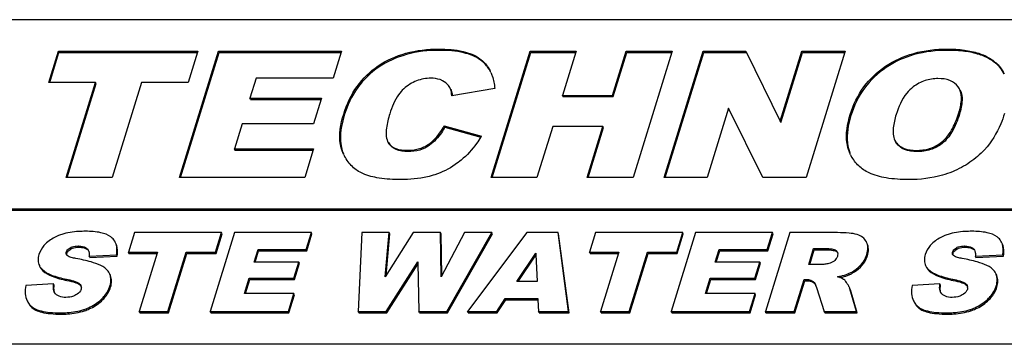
# Model space of a CAD drawing. Header units: millimetres. Extents: x 0 to 4200, y 0 to 2970.
# Tile 11 of 17: x 3130 to 3179, y 1042 to 1058. Entities that reach past the tile are written whole.
import ezdxf

# ---------------------------------------------------------------- set-up
doc = ezdxf.new("R2010")
doc.units = ezdxf.units.MM
doc.header["$LTSCALE"] = 231
doc.layers.get('0').update_dxf_attribs({"linetype": 'CONTINUOUS'})

msp = doc.modelspace()

# ---------------------------------------------------------------- linework, layer by layer
at = {"color": 7, "linetype": 'Continuous'}
for p, q in [((3214.856, 1058.062), (3104.329, 1058.062)), ((3131.186, 1054.948), (3131.664, 1056.496)), ((3131.664, 1056.496), (3138.585, 1056.496)), ((3131.695, 1056.434), (3131.664, 1056.496)), ((3137.674, 1050.229), (3139.611, 1056.496)), ((3138.585, 1056.496), (3138.57, 1056.448)), ((3139.611, 1056.496), (3145.712, 1056.496)), ((3139.641, 1056.434), (3139.611, 1056.496)), ((3145.712, 1056.496), (3145.698, 1056.448)), ((3153.13, 1050.229), (3155.066, 1056.496)), ((3155.066, 1056.496), (3157.343, 1056.496)), ((3155.097, 1056.434), (3155.066, 1056.496)), ((3157.343, 1056.496), (3157.328, 1056.448)), ((3159.154, 1054.303), (3159.831, 1056.496)), ((3159.831, 1056.496), (3162.118, 1056.496)), ((3159.862, 1056.434), (3159.831, 1056.496)), ((3161.71, 1050.229), (3163.646, 1056.496)), ((3162.118, 1056.496), (3162.103, 1056.448)), ((3163.646, 1056.496), (3165.772, 1056.496)), ((3163.677, 1056.434), (3163.646, 1056.496)), ((3165.772, 1056.496), (3165.803, 1056.434)), ((3167.474, 1053.025), (3168.547, 1056.496)), ((3168.547, 1056.496), (3170.693, 1056.496)), ((3168.577, 1056.434), (3168.547, 1056.496)), ((3170.693, 1056.496), (3170.678, 1056.448)), ((3131.236, 1054.948), (3131.695, 1056.434)), ((3131.695, 1056.434), (3138.566, 1056.434)), ((3137.724, 1050.229), (3139.641, 1056.434)), ((3138.57, 1056.448), (3138.107, 1054.948)), ((3139.641, 1056.434), (3145.693, 1056.434)), ((3145.698, 1056.448), (3145.299, 1055.158)), ((3153.179, 1050.229), (3155.097, 1056.434)), ((3155.097, 1056.434), (3157.324, 1056.434)), ((3157.328, 1056.448), (3156.666, 1054.303)), ((3159.184, 1054.241), (3159.862, 1056.434)), ((3159.862, 1056.434), (3162.099, 1056.434)), ((3162.103, 1056.448), (3160.182, 1050.229)), ((3161.759, 1050.229), (3163.677, 1056.434)), ((3163.677, 1056.434), (3165.803, 1056.434)), ((3165.803, 1056.434), (3167.474, 1053.025)), ((3167.519, 1053.011), (3168.577, 1056.434)), ((3168.577, 1056.434), (3170.674, 1056.434)), ((3170.678, 1056.448), (3168.756, 1050.229)), ((3141.479, 1055.158), (3141.171, 1054.162)), ((3145.299, 1055.158), (3141.479, 1055.158)), ((3133.508, 1054.948), (3131.186, 1054.948)), ((3132.05, 1050.229), (3133.508, 1054.948)), ((3132.099, 1050.229), (3133.539, 1054.886)), ((3133.539, 1054.886), (3133.508, 1054.948)), ((3135.785, 1054.948), (3134.327, 1050.229)), ((3138.107, 1054.948), (3135.785, 1054.948)), ((3151.1, 1054.669), (3151.088, 1054.691)), ((3153.311, 1054.653), (3151.183, 1054.273)), ((3176.37, 1054.622), (3176.308, 1054.726)), ((3141.202, 1054.1), (3141.171, 1054.162)), ((3141.171, 1054.162), (3144.715, 1054.162)), ((3141.202, 1054.1), (3144.696, 1054.1)), ((3144.7, 1054.114), (3144.32, 1052.884)), ((3144.715, 1054.162), (3144.7, 1054.114)), ((3156.696, 1054.241), (3156.666, 1054.303)), ((3156.666, 1054.303), (3159.154, 1054.303)), ((3156.696, 1054.241), (3159.184, 1054.241)), ((3159.184, 1054.241), (3159.154, 1054.303)), ((3164.913, 1053.666), (3163.851, 1050.229)), ((3166.61, 1050.229), (3164.913, 1053.666)), ((3140.776, 1052.884), (3140.395, 1051.648)), ((3144.32, 1052.884), (3140.776, 1052.884)), ((3150.811, 1052.794), (3152.648, 1052.281)), ((3150.842, 1052.732), (3150.811, 1052.794)), ((3150.842, 1052.732), (3152.619, 1052.235)), ((3156.19, 1052.764), (3155.407, 1050.229)), ((3158.678, 1052.764), (3156.19, 1052.764)), ((3157.895, 1050.229), (3158.678, 1052.764)), ((3157.944, 1050.229), (3158.709, 1052.702)), ((3158.709, 1052.702), (3158.678, 1052.764)), ((3167.505, 1052.963), (3167.474, 1053.025)), ((3167.505, 1052.963), (3167.519, 1053.011)), ((3173.163, 1052.071), (3173.213, 1051.985)), ((3140.425, 1051.586), (3140.395, 1051.648)), ((3140.395, 1051.648), (3144.325, 1051.648)), ((3140.425, 1051.586), (3144.306, 1051.586)), ((3144.31, 1051.6), (3143.886, 1050.229)), ((3144.325, 1051.648), (3144.31, 1051.6)), ((3148, 1052.018), (3148.034, 1051.959)), ((3148.064, 1051.897), (3148.03, 1051.956)), ((3173.244, 1051.923), (3173.194, 1052.009)), ((3145.831, 1051.348), (3145.779, 1051.46)), ((3170.966, 1051.355), (3170.89, 1051.528)), ((3134.327, 1050.229), (3132.05, 1050.229)), ((3143.886, 1050.229), (3137.674, 1050.229)), ((3155.407, 1050.229), (3153.13, 1050.229)), ((3160.182, 1050.229), (3157.895, 1050.229)), ((3163.851, 1050.229), (3161.71, 1050.229)), ((3168.756, 1050.229), (3166.61, 1050.229)), ((3112.476, 1048.662), (3211.951, 1048.662)), ((3112.507, 1048.6), (3211.982, 1048.6)), ((3135.435, 1047.487), (3135.137, 1046.52)), ((3139.761, 1047.487), (3135.435, 1047.487)), ((3140.402, 1047.487), (3139.192, 1043.571)), ((3139.462, 1046.52), (3139.761, 1047.487)), ((3139.493, 1046.458), (3139.792, 1047.425)), ((3139.792, 1047.425), (3139.761, 1047.487)), ((3144.216, 1047.487), (3140.402, 1047.487)), ((3143.957, 1046.651), (3144.216, 1047.487)), ((3143.988, 1046.589), (3144.246, 1047.425)), ((3144.246, 1047.425), (3144.216, 1047.487)), ((3146.723, 1047.487), (3146.536, 1043.571)), ((3148.073, 1047.487), (3146.723, 1047.487)), ((3149.27, 1047.487), (3147.882, 1045.294)), ((3147.882, 1045.294), (3148.073, 1047.487)), ((3147.924, 1045.36), (3148.104, 1047.425)), ((3148.104, 1047.425), (3148.073, 1047.487)), ((3150.618, 1047.487), (3149.27, 1047.487)), ((3150.648, 1047.425), (3150.618, 1047.487)), ((3150.654, 1045.297), (3150.618, 1047.487)), ((3150.683, 1045.351), (3150.648, 1047.425)), ((3151.818, 1047.487), (3150.654, 1045.297)), ((3150.937, 1043.571), (3153.166, 1047.487)), ((3150.968, 1043.509), (3153.196, 1047.425)), ((3153.166, 1047.487), (3151.818, 1047.487)), ((3154.9, 1047.487), (3151.958, 1043.571)), ((3153.196, 1047.425), (3153.166, 1047.487)), ((3156.452, 1047.487), (3154.9, 1047.487)), ((3156.482, 1047.425), (3156.452, 1047.487)), ((3156.972, 1043.571), (3156.452, 1047.487)), ((3157.003, 1043.509), (3156.482, 1047.425)), ((3158.311, 1047.487), (3158.012, 1046.52)), ((3162.637, 1047.487), (3158.311, 1047.487)), ((3163.278, 1047.487), (3162.067, 1043.571)), ((3162.338, 1046.52), (3162.637, 1047.487)), ((3162.369, 1046.458), (3162.667, 1047.425)), ((3162.667, 1047.425), (3162.637, 1047.487)), ((3167.091, 1047.487), (3163.278, 1047.487)), ((3167.946, 1047.487), (3166.736, 1043.571)), ((3166.833, 1046.651), (3167.091, 1047.487)), ((3166.864, 1046.589), (3167.122, 1047.425)), ((3167.122, 1047.425), (3167.091, 1047.487)), ((3170.318, 1047.487), (3167.946, 1047.487)), ((3168.885, 1045.901), (3169.131, 1046.697)), ((3169.131, 1046.697), (3169.756, 1046.697)), ((3169.161, 1046.635), (3169.131, 1046.697)), ((3171.752, 1047.022), (3171.747, 1047.033)), ((3133.19, 1046.32), (3134.552, 1046.387)), ((3133.22, 1046.258), (3133.19, 1046.32)), ((3133.22, 1046.258), (3134.582, 1046.325)), ((3134.582, 1046.325), (3134.552, 1046.387)), ((3135.167, 1046.458), (3135.137, 1046.52)), ((3135.137, 1046.52), (3136.588, 1046.52)), ((3135.167, 1046.458), (3136.569, 1046.458)), ((3136.573, 1046.472), (3135.676, 1043.571)), ((3136.588, 1046.52), (3136.573, 1046.472)), ((3137.1, 1043.571), (3138.011, 1046.52)), ((3137.13, 1043.509), (3138.042, 1046.458)), ((3138.011, 1046.52), (3139.462, 1046.52)), ((3138.042, 1046.458), (3138.011, 1046.52)), ((3138.042, 1046.458), (3139.493, 1046.458)), ((3139.493, 1046.458), (3139.462, 1046.52)), ((3141.377, 1046.029), (3141.57, 1046.651)), ((3141.427, 1046.029), (3141.6, 1046.589)), ((3141.57, 1046.651), (3143.957, 1046.651)), ((3141.6, 1046.589), (3141.57, 1046.651)), ((3141.6, 1046.589), (3143.988, 1046.589)), ((3143.988, 1046.589), (3143.957, 1046.651)), ((3154.405, 1045.064), (3155.343, 1046.472)), ((3154.477, 1045.064), (3155.348, 1046.372)), ((3155.343, 1046.472), (3155.346, 1046.409)), ((3155.346, 1046.409), (3155.417, 1045.064)), ((3158.043, 1046.458), (3158.012, 1046.52)), ((3158.012, 1046.52), (3159.464, 1046.52)), ((3158.043, 1046.458), (3159.444, 1046.458)), ((3159.449, 1046.472), (3158.552, 1043.571)), ((3159.464, 1046.52), (3159.449, 1046.472)), ((3159.975, 1043.571), (3160.887, 1046.52)), ((3160.006, 1043.509), (3160.917, 1046.458)), ((3160.887, 1046.52), (3162.338, 1046.52)), ((3160.917, 1046.458), (3160.887, 1046.52)), ((3160.917, 1046.458), (3162.369, 1046.458)), ((3162.369, 1046.458), (3162.338, 1046.52)), ((3164.253, 1046.029), (3164.446, 1046.651)), ((3164.303, 1046.029), (3164.476, 1046.589)), ((3164.446, 1046.651), (3166.833, 1046.651)), ((3164.476, 1046.589), (3164.446, 1046.651)), ((3164.476, 1046.589), (3166.864, 1046.589)), ((3166.864, 1046.589), (3166.833, 1046.651)), ((3168.935, 1045.901), (3169.161, 1046.635)), ((3169.161, 1046.635), (3169.787, 1046.635)), ((3177.154, 1046.32), (3178.516, 1046.387)), ((3177.184, 1046.258), (3177.154, 1046.32)), ((3177.184, 1046.258), (3178.546, 1046.325)), ((3178.546, 1046.325), (3178.516, 1046.387)), ((3143.592, 1046.029), (3141.377, 1046.029)), ((3143.345, 1045.23), (3143.592, 1046.029)), ((3143.376, 1045.168), (3143.623, 1045.967)), ((3143.623, 1045.967), (3143.592, 1046.029)), ((3147.931, 1043.571), (3149.497, 1046.037)), ((3147.962, 1043.509), (3149.499, 1045.93)), ((3149.497, 1046.037), (3149.498, 1045.974)), ((3149.498, 1045.974), (3149.543, 1043.571)), ((3166.468, 1046.029), (3164.253, 1046.029)), ((3166.221, 1045.23), (3166.468, 1046.029)), ((3166.252, 1045.168), (3166.498, 1045.967)), ((3166.498, 1045.967), (3166.468, 1046.029)), ((3169.485, 1045.901), (3168.885, 1045.901)), ((3134.219, 1045.425), (3134.201, 1045.465)), ((3134.25, 1045.362), (3134.232, 1045.403)), ((3178.183, 1045.425), (3178.165, 1045.465)), ((3178.214, 1045.362), (3178.196, 1045.403)), ((3131.431, 1044.939), (3130.055, 1044.867)), ((3131.462, 1044.877), (3131.431, 1044.939)), ((3140.892, 1044.458), (3141.131, 1045.23)), ((3140.942, 1044.458), (3141.161, 1045.168)), ((3141.131, 1045.23), (3143.345, 1045.23)), ((3141.161, 1045.168), (3141.131, 1045.23)), ((3141.161, 1045.168), (3143.376, 1045.168)), ((3143.376, 1045.168), (3143.345, 1045.23)), ((3155.417, 1045.064), (3154.405, 1045.064)), ((3163.768, 1044.458), (3164.006, 1045.23)), ((3163.817, 1044.458), (3164.037, 1045.168)), ((3164.006, 1045.23), (3166.221, 1045.23)), ((3164.037, 1045.168), (3164.006, 1045.23)), ((3164.037, 1045.168), (3166.252, 1045.168)), ((3166.252, 1045.168), (3166.221, 1045.23)), ((3168.165, 1043.571), (3168.656, 1045.16)), ((3168.195, 1043.509), (3168.687, 1045.098)), ((3168.656, 1045.16), (3168.782, 1045.16)), ((3168.687, 1045.098), (3168.656, 1045.16)), ((3168.687, 1045.098), (3168.812, 1045.098)), ((3169.267, 1044.768), (3169.657, 1043.571)), ((3175.395, 1044.939), (3174.019, 1044.867)), ((3175.426, 1044.877), (3175.395, 1044.939)), ((3131.476, 1044.51), (3131.461, 1044.536)), ((3143.349, 1044.458), (3140.892, 1044.458)), ((3143.074, 1043.571), (3143.349, 1044.458)), ((3143.105, 1043.509), (3143.379, 1044.396)), ((3143.379, 1044.396), (3143.349, 1044.458)), ((3166.224, 1044.458), (3163.768, 1044.458)), ((3165.95, 1043.571), (3166.224, 1044.458)), ((3165.981, 1043.509), (3166.255, 1044.396)), ((3166.255, 1044.396), (3166.224, 1044.458)), ((3171.265, 1043.571), (3170.924, 1044.704)), ((3171.296, 1043.509), (3170.955, 1044.641)), ((3175.44, 1044.51), (3175.426, 1044.536)), ((3153.41, 1043.571), (3153.833, 1044.217)), ((3153.44, 1043.509), (3153.863, 1044.155)), ((3153.833, 1044.217), (3155.45, 1044.217)), ((3153.863, 1044.155), (3153.833, 1044.217)), ((3153.863, 1044.155), (3155.453, 1044.155)), ((3155.45, 1044.217), (3155.453, 1044.154)), ((3155.453, 1044.154), (3155.48, 1043.571)), ((3135.707, 1043.509), (3135.676, 1043.571)), ((3135.676, 1043.571), (3137.1, 1043.571)), ((3135.707, 1043.509), (3137.13, 1043.509)), ((3137.13, 1043.509), (3137.1, 1043.571)), ((3139.222, 1043.509), (3139.192, 1043.571)), ((3139.192, 1043.571), (3143.074, 1043.571)), ((3139.222, 1043.509), (3143.105, 1043.509)), ((3143.105, 1043.509), (3143.074, 1043.571)), ((3146.567, 1043.509), (3146.536, 1043.571)), ((3146.536, 1043.571), (3147.931, 1043.571)), ((3146.567, 1043.509), (3147.962, 1043.509)), ((3147.962, 1043.509), (3147.931, 1043.571)), ((3149.573, 1043.509), (3149.543, 1043.571)), ((3149.543, 1043.571), (3150.937, 1043.571)), ((3149.573, 1043.509), (3150.968, 1043.509)), ((3150.968, 1043.509), (3150.937, 1043.571)), ((3151.989, 1043.509), (3151.958, 1043.571)), ((3151.958, 1043.571), (3153.41, 1043.571)), ((3151.989, 1043.509), (3153.44, 1043.509)), ((3153.44, 1043.509), (3153.41, 1043.571)), ((3155.51, 1043.509), (3155.48, 1043.571)), ((3155.48, 1043.571), (3156.972, 1043.571)), ((3155.51, 1043.509), (3157.003, 1043.509)), ((3157.003, 1043.509), (3156.972, 1043.571)), ((3158.583, 1043.509), (3158.552, 1043.571)), ((3158.552, 1043.571), (3159.975, 1043.571)), ((3158.583, 1043.509), (3160.006, 1043.509)), ((3160.006, 1043.509), (3159.975, 1043.571)), ((3162.098, 1043.509), (3162.067, 1043.571)), ((3162.067, 1043.571), (3165.95, 1043.571)), ((3162.098, 1043.509), (3165.981, 1043.509)), ((3165.981, 1043.509), (3165.95, 1043.571)), ((3166.766, 1043.509), (3166.736, 1043.571)), ((3166.736, 1043.571), (3168.165, 1043.571)), ((3166.766, 1043.509), (3168.195, 1043.509)), ((3168.195, 1043.509), (3168.165, 1043.571)), ((3169.688, 1043.509), (3169.657, 1043.571)), ((3169.657, 1043.571), (3171.265, 1043.571)), ((3169.688, 1043.509), (3171.296, 1043.509)), ((3171.296, 1043.509), (3171.265, 1043.571)), ((3454.926, 1041.942), (2854.394, 1041.942))]:
    msp.add_line(p, q, dxfattribs=at)
at = {"color": 9, "linetype": 'Continuous'}
for p, q in [((3150.571, 1056.54), (3150.541, 1056.603)), ((3175.788, 1056.54), (3175.757, 1056.603)), ((3152.608, 1056.06), (3152.577, 1056.122)), ((3147.558, 1055.703), (3147.527, 1055.765)), ((3172.724, 1055.686), (3172.693, 1055.748)), ((3178.362, 1055.698), (3178.332, 1055.761)), ((3145.849, 1053.313), (3145.819, 1053.375)), ((3170.98, 1053.296), (3170.95, 1053.358)), ((3176.362, 1053.373), (3176.332, 1053.435)), ((3148.064, 1051.897), (3148.034, 1051.959)), ((3150.075, 1051.825), (3150.044, 1051.887)), ((3173.244, 1051.923), (3173.213, 1051.985)), ((3175.509, 1051.915), (3175.479, 1051.978)), ((3145.81, 1051.398), (3145.779, 1051.46)), ((3148.992, 1051.513), (3148.962, 1051.576)), ((3170.92, 1051.466), (3170.89, 1051.528)), ((3174.248, 1051.509), (3174.218, 1051.571)), ((3132.277, 1046.673), (3132.246, 1046.735)), ((3132.679, 1046.763), (3132.648, 1046.825)), ((3133.113, 1046.643), (3133.083, 1046.705)), ((3169.787, 1046.635), (3169.756, 1046.697)), ((3176.241, 1046.673), (3176.21, 1046.735)), ((3176.643, 1046.763), (3176.613, 1046.825)), ((3177.077, 1046.643), (3177.047, 1046.705)), ((3132.085, 1046.456), (3132.054, 1046.518)), ((3170.285, 1046.532), (3170.255, 1046.594)), ((3171.796, 1046.338), (3171.766, 1046.4)), ((3176.049, 1046.456), (3176.018, 1046.518)), ((3171.457, 1045.774), (3171.426, 1045.836)), ((3130.901, 1045.589), (3130.871, 1045.651)), ((3134.25, 1045.362), (3134.23, 1045.403)), ((3170.889, 1045.39), (3170.859, 1045.452)), ((3174.865, 1045.589), (3174.835, 1045.651)), ((3178.214, 1045.362), (3178.194, 1045.403)), ((3132.091, 1045.114), (3132.06, 1045.176)), ((3132.749, 1044.887), (3132.718, 1044.949)), ((3134.257, 1044.783), (3134.226, 1044.845)), ((3168.812, 1045.098), (3168.782, 1045.16)), ((3169.131, 1045.005), (3169.1, 1045.068)), ((3176.055, 1045.114), (3176.024, 1045.176)), ((3176.713, 1044.887), (3176.682, 1044.949)), ((3178.221, 1044.783), (3178.19, 1044.845)), ((3170.955, 1044.641), (3170.924, 1044.704)), ((3130.295, 1043.827), (3130.265, 1043.889)), ((3133.798, 1044.088), (3133.767, 1044.15)), ((3174.259, 1043.827), (3174.229, 1043.889)), ((3177.762, 1044.088), (3177.731, 1044.15)), ((3131.804, 1043.442), (3131.773, 1043.504)), ((3132.963, 1043.606), (3132.932, 1043.669)), ((3175.768, 1043.442), (3175.737, 1043.504)), ((3176.927, 1043.606), (3176.896, 1043.669))]:
    msp.add_line(p, q, dxfattribs=at)
at = {"color": 7, "linetype": 'Continuous'}
for centre, radius, start, end in [((3151.403, 1054.68), 1.879, 24.0267, 26.1321), ((3149.352, 1054.099), 1.865, 5.4887, 6.6714), ((3147.952, 1055.063), 5.458, 328.9816, 329.3544), ((3148.019, 1052.421), 2.437, 206.1329, 207.7603), ((3172.813, 1052.261), 2.058, 206.1342, 208.0579), ((3170.115, 1046.436), 0.211, 23.8573, 26.1477), ((3133.515, 1045.142), 0.759, 20.0838, 21.8989), ((3177.479, 1045.142), 0.759, 20.0836, 21.8986), ((3132.551, 1044.752), 0.255, 24.3936, 26.1426), ((3132.571, 1044.759), 0.235, 2.366, 13.2483), ((3176.515, 1044.752), 0.255, 24.3934, 26.1426), ((3176.535, 1044.759), 0.235, 2.366, 13.2483)]:
    msp.add_arc(centre, radius, start, end, dxfattribs=at)
for points, knots in [([(3147.527, 1055.765), (3147.943, 1056.046), (3148.925, 1056.487), (3149.988, 1056.603), (3150.541, 1056.603)], [0, 0, 0, 0, 0.476112, 1, 1, 1, 1]), ([(3150.571, 1056.54), (3150.019, 1056.54), (3148.956, 1056.424), (3147.973, 1055.984), (3147.558, 1055.703)], [0, 0, 0, 0, 0.523888, 1, 1, 1, 1]), ([(3150.541, 1056.603), (3150.943, 1056.603), (3151.651, 1056.556), (3152.333, 1056.301), (3152.577, 1056.122)], [0, 0, 0, 0, 0.570987, 1, 1, 1, 1]), ([(3152.608, 1056.06), (3152.364, 1056.239), (3151.682, 1056.494), (3150.974, 1056.54), (3150.571, 1056.54)], [0, 0, 0, 0, 0.429013, 1, 1, 1, 1]), ([(3172.693, 1055.748), (3173.119, 1056.034), (3174.117, 1056.483), (3175.198, 1056.603), (3175.757, 1056.603)], [0, 0, 0, 0, 0.478529, 1, 1, 1, 1]), ([(3175.788, 1056.54), (3175.229, 1056.54), (3174.148, 1056.421), (3173.15, 1055.972), (3172.724, 1055.686)], [0, 0, 0, 0, 0.521471, 1, 1, 1, 1]), ([(3175.757, 1056.603), (3176.041, 1056.603), (3176.57, 1056.575), (3177.296, 1056.424), (3177.892, 1056.163), (3178.206, 1055.904), (3178.332, 1055.761)], [0, 0, 0, 0, 0.306019, 0.568091, 0.795002, 1, 1, 1, 1]), ([(3178.362, 1055.698), (3178.237, 1055.842), (3177.922, 1056.101), (3177.327, 1056.362), (3176.6, 1056.513), (3176.072, 1056.54), (3175.788, 1056.54)], [0, 0, 0, 0, 0.204998, 0.431909, 0.693981, 1, 1, 1, 1]), ([(3152.577, 1056.122), (3152.739, 1056.004), (3152.928, 1055.803), (3153.059, 1055.569), (3153.089, 1055.507)], [0, 0, 0, 0, 0.745675, 1, 1, 1, 1]), ([(3153.088, 1055.507), (3153.059, 1055.561), (3152.931, 1055.771), (3152.756, 1055.952), (3152.608, 1056.06)], [0, 0, 0, 0, 0.252903, 1, 1, 1, 1]), ([(3145.819, 1053.375), (3145.969, 1053.862), (3146.394, 1054.783), (3147.126, 1055.493), (3147.527, 1055.765)], [0, 0, 0, 0, 0.512711, 1, 1, 1, 1]), ([(3147.558, 1055.703), (3147.157, 1055.431), (3146.425, 1054.721), (3146, 1053.8), (3145.849, 1053.313)], [0, 0, 0, 0, 0.487289, 1, 1, 1, 1]), ([(3170.95, 1053.358), (3171.099, 1053.842), (3171.537, 1054.767), (3172.283, 1055.471), (3172.693, 1055.748)], [0, 0, 0, 0, 0.505817, 1, 1, 1, 1]), ([(3172.724, 1055.686), (3172.314, 1055.409), (3171.568, 1054.705), (3171.13, 1053.78), (3170.98, 1053.296)], [0, 0, 0, 0, 0.494183, 1, 1, 1, 1]), ([(3150.148, 1055.154), (3149.905, 1055.154), (3149.406, 1055.069), (3148.98, 1054.793), (3148.796, 1054.625)], [0, 0, 0, 0, 0.49325, 1, 1, 1, 1]), ([(3150.727, 1055.031), (3150.685, 1055.052), (3150.501, 1055.128), (3150.299, 1055.154), (3150.148, 1055.154)], [0, 0, 0, 0, 0.236445, 1, 1, 1, 1]), ([(3151.088, 1054.691), (3151.068, 1054.726), (3150.976, 1054.866), (3150.84, 1054.975), (3150.727, 1055.031)], [0, 0, 0, 0, 0.243506, 1, 1, 1, 1]), ([(3153.119, 1055.445), (3153.145, 1055.387), (3153.243, 1055.132), (3153.293, 1054.861), (3153.311, 1054.653)], [0, 0, 0, 0, 0.23448, 1, 1, 1, 1]), ([(3175.299, 1055.136), (3175.083, 1055.136), (3174.639, 1055.071), (3174.244, 1054.857), (3174.065, 1054.722)], [0, 0, 0, 0, 0.490787, 1, 1, 1, 1]), ([(3176.308, 1054.726), (3176.207, 1054.867), (3175.882, 1055.099), (3175.5, 1055.136), (3175.299, 1055.136)], [0, 0, 0, 0, 0.46411, 1, 1, 1, 1]), ([(3148.796, 1054.625), (3148.702, 1054.539), (3148.391, 1054.173), (3148.208, 1053.721), (3148.105, 1053.388)], [0, 0, 0, 0, 0.267791, 1, 1, 1, 1]), ([(3151.13, 1054.607), (3151.139, 1054.588), (3151.177, 1054.495), (3151.195, 1054.395), (3151.204, 1054.316)], [0, 0, 0, 0, 0.207711, 1, 1, 1, 1]), ([(3174.065, 1054.722), (3173.948, 1054.633), (3173.561, 1054.245), (3173.341, 1053.728), (3173.224, 1053.35)], [0, 0, 0, 0, 0.270369, 1, 1, 1, 1]), ([(3176.332, 1053.435), (3176.393, 1053.635), (3176.489, 1054.025), (3176.455, 1054.449), (3176.37, 1054.622)], [0, 0, 0, 0, 0.520444, 1, 1, 1, 1]), ([(3176.401, 1054.56), (3176.476, 1054.408), (3176.526, 1053.989), (3176.431, 1053.595), (3176.362, 1053.373)], [0, 0, 0, 0, 0.421791, 1, 1, 1, 1]), ([(3145.779, 1051.46), (3145.724, 1051.588), (3145.543, 1052.216), (3145.669, 1052.89), (3145.819, 1053.375)], [0, 0, 0, 0, 0.215512, 1, 1, 1, 1]), ([(3145.849, 1053.313), (3145.793, 1053.13), (3145.632, 1052.51), (3145.629, 1051.814), (3145.81, 1051.398)], [0, 0, 0, 0, 0.296501, 1, 1, 1, 1]), ([(3148.105, 1053.388), (3148.033, 1053.158), (3147.943, 1052.81), (3147.91, 1052.345), (3147.952, 1052.117), (3148, 1052.018)], [0, 0, 0, 0, 0.51788, 0.76487, 1, 1, 1, 1]), ([(3170.89, 1051.528), (3170.842, 1051.653), (3170.687, 1052.257), (3170.807, 1052.896), (3170.95, 1053.358)], [0, 0, 0, 0, 0.216884, 1, 1, 1, 1]), ([(3170.98, 1053.296), (3170.927, 1053.123), (3170.772, 1052.53), (3170.763, 1051.871), (3170.92, 1051.466)], [0, 0, 0, 0, 0.294127, 1, 1, 1, 1]), ([(3173.224, 1053.35), (3173.157, 1053.134), (3173.053, 1052.717), (3173.072, 1052.257), (3173.163, 1052.071)], [0, 0, 0, 0, 0.520471, 1, 1, 1, 1]), ([(3175.479, 1051.978), (3175.714, 1052.158), (3176.051, 1052.643), (3176.251, 1053.175), (3176.332, 1053.435)], [0, 0, 0, 0, 0.520904, 1, 1, 1, 1]), ([(3176.362, 1053.373), (3176.267, 1053.065), (3176.061, 1052.531), (3175.705, 1052.066), (3175.509, 1051.915)], [0, 0, 0, 0, 0.566376, 1, 1, 1, 1]), ([(3178.6, 1053.409), (3178.545, 1053.231), (3178.314, 1052.582), (3177.948, 1051.974), (3177.606, 1051.606)], [0, 0, 0, 0, 0.270183, 1, 1, 1, 1]), ([(3150.044, 1051.887), (3150.129, 1051.948), (3150.432, 1052.207), (3150.667, 1052.538), (3150.811, 1052.794)], [0, 0, 0, 0, 0.262116, 1, 1, 1, 1]), ([(3150.842, 1052.732), (3150.788, 1052.636), (3150.579, 1052.298), (3150.308, 1051.994), (3150.075, 1051.825)], [0, 0, 0, 0, 0.276823, 1, 1, 1, 1]), ([(3152.63, 1052.25), (3152.561, 1052.136), (3152.283, 1051.71), (3151.936, 1051.327), (3151.646, 1051.089)], [0, 0, 0, 0, 0.261712, 1, 1, 1, 1]), ([(3148.034, 1051.959), (3148.077, 1051.894), (3148.189, 1051.772), (3148.499, 1051.605), (3148.776, 1051.576), (3148.962, 1051.576)], [0, 0, 0, 0, 0.225496, 0.465869, 1, 1, 1, 1]), ([(3148.992, 1051.513), (3148.8, 1051.513), (3148.444, 1051.547), (3148.148, 1051.769), (3148.064, 1051.897)], [0, 0, 0, 0, 0.55754, 1, 1, 1, 1]), ([(3148.962, 1051.576), (3149.148, 1051.576), (3149.53, 1051.613), (3149.888, 1051.773), (3150.044, 1051.887)], [0, 0, 0, 0, 0.489726, 1, 1, 1, 1]), ([(3150.075, 1051.825), (3149.929, 1051.719), (3149.576, 1051.554), (3149.193, 1051.513), (3148.992, 1051.513)], [0, 0, 0, 0, 0.473326, 1, 1, 1, 1]), ([(3173.213, 1051.985), (3173.262, 1051.915), (3173.384, 1051.786), (3173.719, 1051.604), (3174.017, 1051.571), (3174.218, 1051.571)], [0, 0, 0, 0, 0.225992, 0.466428, 1, 1, 1, 1]), ([(3174.248, 1051.509), (3174.042, 1051.509), (3173.659, 1051.548), (3173.339, 1051.785), (3173.244, 1051.923)], [0, 0, 0, 0, 0.551385, 1, 1, 1, 1]), ([(3174.218, 1051.571), (3174.437, 1051.571), (3174.889, 1051.627), (3175.298, 1051.838), (3175.479, 1051.978)], [0, 0, 0, 0, 0.490494, 1, 1, 1, 1]), ([(3175.509, 1051.915), (3175.336, 1051.782), (3174.93, 1051.568), (3174.477, 1051.509), (3174.248, 1051.509)], [0, 0, 0, 0, 0.488589, 1, 1, 1, 1]), ([(3177.606, 1051.606), (3177.388, 1051.372), (3176.893, 1050.944), (3176.315, 1050.637), (3176.011, 1050.511)], [0, 0, 0, 0, 0.492435, 1, 1, 1, 1]), ([(3146.771, 1050.419), (3146.579, 1050.502), (3146.215, 1050.742), (3145.963, 1051.095), (3145.862, 1051.286)], [0, 0, 0, 0, 0.491326, 1, 1, 1, 1]), ([(3171.882, 1050.458), (3171.694, 1050.547), (3171.345, 1050.778), (3171.093, 1051.114), (3170.997, 1051.293)], [0, 0, 0, 0, 0.505329, 1, 1, 1, 1]), ([(3151.646, 1051.089), (3151.549, 1051.009), (3151.152, 1050.71), (3150.699, 1050.486), (3150.347, 1050.366)], [0, 0, 0, 0, 0.251952, 1, 1, 1, 1]), ([(3148.643, 1050.122), (3148.286, 1050.122), (3147.65, 1050.156), (3147.025, 1050.308), (3146.771, 1050.419)], [0, 0, 0, 0, 0.563206, 1, 1, 1, 1]), ([(3150.347, 1050.366), (3150.224, 1050.324), (3149.67, 1050.168), (3149.089, 1050.122), (3148.643, 1050.122)], [0, 0, 0, 0, 0.225934, 1, 1, 1, 1]), ([(3173.845, 1050.122), (3173.472, 1050.122), (3172.803, 1050.159), (3172.148, 1050.332), (3171.882, 1050.458)], [0, 0, 0, 0, 0.558999, 1, 1, 1, 1]), ([(3176.011, 1050.511), (3175.852, 1050.445), (3175.155, 1050.203), (3174.409, 1050.122), (3173.845, 1050.122)], [0, 0, 0, 0, 0.234497, 1, 1, 1, 1]), ([(3131.833, 1047.399), (3131.759, 1047.375), (3131.49, 1047.273), (3131.238, 1047.119), (3131.084, 1046.977)], [0, 0, 0, 0, 0.27222, 1, 1, 1, 1]), ([(3133.015, 1047.554), (3132.9, 1047.554), (3132.503, 1047.543), (3132.102, 1047.488), (3131.833, 1047.399)], [0, 0, 0, 0, 0.288231, 1, 1, 1, 1]), ([(3134.273, 1047.274), (3134.128, 1047.382), (3133.702, 1047.53), (3133.268, 1047.554), (3133.015, 1047.554)], [0, 0, 0, 0, 0.417902, 1, 1, 1, 1]), ([(3134.49, 1047.016), (3134.453, 1047.091), (3134.383, 1047.184), (3134.296, 1047.256), (3134.273, 1047.274)], [0, 0, 0, 0, 0.743122, 1, 1, 1, 1]), ([(3171.296, 1047.391), (3171.165, 1047.431), (3170.838, 1047.478), (3170.509, 1047.487), (3170.318, 1047.487)], [0, 0, 0, 0, 0.416557, 1, 1, 1, 1]), ([(3171.747, 1047.033), (3171.703, 1047.117), (3171.576, 1047.276), (3171.394, 1047.362), (3171.296, 1047.391)], [0, 0, 0, 0, 0.482769, 1, 1, 1, 1]), ([(3175.797, 1047.399), (3175.723, 1047.375), (3175.454, 1047.273), (3175.202, 1047.119), (3175.048, 1046.977)], [0, 0, 0, 0, 0.27222, 1, 1, 1, 1]), ([(3176.979, 1047.554), (3176.864, 1047.554), (3176.467, 1047.543), (3176.066, 1047.488), (3175.797, 1047.399)], [0, 0, 0, 0, 0.28823, 1, 1, 1, 1]), ([(3178.237, 1047.274), (3178.092, 1047.382), (3177.666, 1047.53), (3177.232, 1047.554), (3176.979, 1047.554)], [0, 0, 0, 0, 0.417901, 1, 1, 1, 1]), ([(3178.454, 1047.016), (3178.417, 1047.091), (3178.347, 1047.184), (3178.26, 1047.256), (3178.237, 1047.274)], [0, 0, 0, 0, 0.743122, 1, 1, 1, 1]), ([(3131.084, 1046.977), (3131.038, 1046.934), (3130.877, 1046.771), (3130.753, 1046.567), (3130.704, 1046.408)], [0, 0, 0, 0, 0.275817, 1, 1, 1, 1]), ([(3132.054, 1046.518), (3132.061, 1046.539), (3132.1, 1046.63), (3132.181, 1046.697), (3132.246, 1046.735)], [0, 0, 0, 0, 0.230244, 1, 1, 1, 1]), ([(3132.246, 1046.735), (3132.277, 1046.753), (3132.404, 1046.809), (3132.546, 1046.825), (3132.648, 1046.825)], [0, 0, 0, 0, 0.258545, 1, 1, 1, 1]), ([(3132.277, 1046.673), (3132.303, 1046.688), (3132.429, 1046.746), (3132.571, 1046.763), (3132.679, 1046.763)], [0, 0, 0, 0, 0.21781, 1, 1, 1, 1]), ([(3132.648, 1046.825), (3132.69, 1046.825), (3132.839, 1046.819), (3133.001, 1046.779), (3133.083, 1046.705)], [0, 0, 0, 0, 0.271934, 1, 1, 1, 1]), ([(3132.679, 1046.763), (3132.726, 1046.763), (3132.876, 1046.756), (3133.035, 1046.713), (3133.113, 1046.643)], [0, 0, 0, 0, 0.308525, 1, 1, 1, 1]), ([(3134.552, 1046.387), (3134.562, 1046.447), (3134.586, 1046.657), (3134.557, 1046.879), (3134.49, 1047.016)], [0, 0, 0, 0, 0.286164, 1, 1, 1, 1]), ([(3134.582, 1046.325), (3134.592, 1046.385), (3134.616, 1046.595), (3134.587, 1046.817), (3134.52, 1046.953)], [0, 0, 0, 0, 0.286164, 1, 1, 1, 1]), ([(3169.756, 1046.697), (3169.846, 1046.697), (3170.013, 1046.688), (3170.195, 1046.65), (3170.255, 1046.594)], [0, 0, 0, 0, 0.526325, 1, 1, 1, 1]), ([(3171.766, 1046.4), (3171.8, 1046.509), (3171.841, 1046.721), (3171.795, 1046.935), (3171.752, 1047.022)], [0, 0, 0, 0, 0.539977, 1, 1, 1, 1]), ([(3171.796, 1046.338), (3171.83, 1046.447), (3171.871, 1046.658), (3171.825, 1046.873), (3171.783, 1046.96)], [0, 0, 0, 0, 0.539977, 1, 1, 1, 1]), ([(3175.048, 1046.977), (3175.002, 1046.934), (3174.841, 1046.771), (3174.717, 1046.567), (3174.668, 1046.408)], [0, 0, 0, 0, 0.275818, 1, 1, 1, 1]), ([(3176.018, 1046.518), (3176.025, 1046.539), (3176.064, 1046.63), (3176.145, 1046.697), (3176.21, 1046.735)], [0, 0, 0, 0, 0.230244, 1, 1, 1, 1]), ([(3176.21, 1046.735), (3176.241, 1046.753), (3176.369, 1046.809), (3176.51, 1046.825), (3176.613, 1046.825)], [0, 0, 0, 0, 0.258545, 1, 1, 1, 1]), ([(3176.241, 1046.673), (3176.267, 1046.688), (3176.393, 1046.746), (3176.535, 1046.763), (3176.643, 1046.763)], [0, 0, 0, 0, 0.217807, 1, 1, 1, 1]), ([(3176.613, 1046.825), (3176.654, 1046.825), (3176.803, 1046.819), (3176.965, 1046.779), (3177.047, 1046.705)], [0, 0, 0, 0, 0.271934, 1, 1, 1, 1]), ([(3176.643, 1046.763), (3176.69, 1046.763), (3176.84, 1046.756), (3176.999, 1046.713), (3177.077, 1046.643)], [0, 0, 0, 0, 0.308526, 1, 1, 1, 1]), ([(3178.516, 1046.387), (3178.526, 1046.447), (3178.55, 1046.657), (3178.521, 1046.879), (3178.454, 1047.016)], [0, 0, 0, 0, 0.286164, 1, 1, 1, 1]), ([(3178.546, 1046.325), (3178.556, 1046.385), (3178.58, 1046.595), (3178.551, 1046.817), (3178.484, 1046.953)], [0, 0, 0, 0, 0.286164, 1, 1, 1, 1]), ([(3130.704, 1046.408), (3130.674, 1046.312), (3130.639, 1046.121), (3130.683, 1045.929), (3130.723, 1045.849)], [0, 0, 0, 0, 0.530746, 1, 1, 1, 1]), ([(3132.085, 1046.456), (3132.091, 1046.477), (3132.131, 1046.568), (3132.211, 1046.635), (3132.277, 1046.673)], [0, 0, 0, 0, 0.228405, 1, 1, 1, 1]), ([(3132.537, 1046.203), (3132.459, 1046.217), (3132.344, 1046.242), (3132.198, 1046.289), (3132.129, 1046.322), (3132.103, 1046.347)], [0, 0, 0, 0, 0.515654, 0.765328, 1, 1, 1, 1]), ([(3169.787, 1046.635), (3169.893, 1046.635), (3170.062, 1046.627), (3170.237, 1046.577), (3170.285, 1046.532)], [0, 0, 0, 0, 0.620565, 1, 1, 1, 1]), ([(3170.307, 1046.304), (3170.3, 1046.283), (3170.266, 1046.196), (3170.202, 1046.122), (3170.146, 1046.076)], [0, 0, 0, 0, 0.233616, 1, 1, 1, 1]), ([(3171.426, 1045.836), (3171.542, 1045.952), (3171.672, 1046.139), (3171.749, 1046.346), (3171.766, 1046.4)], [0, 0, 0, 0, 0.744663, 1, 1, 1, 1]), ([(3171.457, 1045.774), (3171.573, 1045.89), (3171.703, 1046.077), (3171.78, 1046.284), (3171.796, 1046.338)], [0, 0, 0, 0, 0.744663, 1, 1, 1, 1]), ([(3174.668, 1046.408), (3174.638, 1046.312), (3174.603, 1046.121), (3174.647, 1045.929), (3174.687, 1045.849)], [0, 0, 0, 0, 0.530747, 1, 1, 1, 1]), ([(3176.049, 1046.456), (3176.055, 1046.477), (3176.095, 1046.568), (3176.175, 1046.635), (3176.241, 1046.673)], [0, 0, 0, 0, 0.228405, 1, 1, 1, 1]), ([(3176.501, 1046.203), (3176.423, 1046.217), (3176.308, 1046.242), (3176.162, 1046.289), (3176.093, 1046.322), (3176.067, 1046.347)], [0, 0, 0, 0, 0.515654, 0.765328, 1, 1, 1, 1]), ([(3130.723, 1045.849), (3130.732, 1045.831), (3130.772, 1045.759), (3130.825, 1045.694), (3130.871, 1045.651)], [0, 0, 0, 0, 0.241092, 1, 1, 1, 1]), ([(3130.753, 1045.787), (3130.762, 1045.769), (3130.802, 1045.697), (3130.856, 1045.632), (3130.901, 1045.589)], [0, 0, 0, 0, 0.241092, 1, 1, 1, 1]), ([(3133.766, 1045.858), (3133.614, 1045.934), (3133.204, 1046.064), (3132.788, 1046.155), (3132.537, 1046.203)], [0, 0, 0, 0, 0.400637, 1, 1, 1, 1]), ([(3134.201, 1045.465), (3134.182, 1045.505), (3134.075, 1045.673), (3133.904, 1045.789), (3133.766, 1045.858)], [0, 0, 0, 0, 0.221062, 1, 1, 1, 1]), ([(3169.878, 1045.952), (3169.813, 1045.941), (3169.682, 1045.92), (3169.55, 1045.901), (3169.485, 1045.901)], [0, 0, 0, 0, 0.504219, 1, 1, 1, 1]), ([(3170.859, 1045.452), (3170.913, 1045.477), (3171.118, 1045.578), (3171.307, 1045.716), (3171.426, 1045.836)], [0, 0, 0, 0, 0.259506, 1, 1, 1, 1]), ([(3170.889, 1045.39), (3170.944, 1045.414), (3171.149, 1045.516), (3171.337, 1045.654), (3171.457, 1045.774)], [0, 0, 0, 0, 0.259506, 1, 1, 1, 1]), ([(3174.687, 1045.849), (3174.696, 1045.831), (3174.736, 1045.759), (3174.789, 1045.694), (3174.835, 1045.651)], [0, 0, 0, 0, 0.241092, 1, 1, 1, 1]), ([(3174.717, 1045.787), (3174.726, 1045.769), (3174.766, 1045.697), (3174.82, 1045.632), (3174.865, 1045.589)], [0, 0, 0, 0, 0.241092, 1, 1, 1, 1]), ([(3177.73, 1045.858), (3177.578, 1045.934), (3177.168, 1046.064), (3176.752, 1046.155), (3176.501, 1046.203)], [0, 0, 0, 0, 0.400638, 1, 1, 1, 1]), ([(3178.165, 1045.465), (3178.146, 1045.505), (3178.039, 1045.673), (3177.868, 1045.789), (3177.73, 1045.858)], [0, 0, 0, 0, 0.221062, 1, 1, 1, 1]), ([(3130.871, 1045.651), (3130.997, 1045.53), (3131.393, 1045.331), (3131.809, 1045.226), (3132.06, 1045.176)], [0, 0, 0, 0, 0.405632, 1, 1, 1, 1]), ([(3130.901, 1045.589), (3131.027, 1045.468), (3131.423, 1045.269), (3131.84, 1045.164), (3132.091, 1045.114)], [0, 0, 0, 0, 0.405632, 1, 1, 1, 1]), ([(3134.226, 1044.845), (3134.241, 1044.894), (3134.286, 1045.076), (3134.275, 1045.274), (3134.228, 1045.402)], [0, 0, 0, 0, 0.273646, 1, 1, 1, 1]), ([(3134.257, 1044.783), (3134.287, 1044.881), (3134.323, 1045.078), (3134.285, 1045.276), (3134.25, 1045.362)], [0, 0, 0, 0, 0.524348, 1, 1, 1, 1]), ([(3170.311, 1045.299), (3170.365, 1045.309), (3170.551, 1045.346), (3170.735, 1045.398), (3170.859, 1045.452)], [0, 0, 0, 0, 0.288661, 1, 1, 1, 1]), ([(3170.637, 1045.153), (3170.625, 1045.162), (3170.561, 1045.205), (3170.49, 1045.234), (3170.432, 1045.256)], [0, 0, 0, 0, 0.197491, 1, 1, 1, 1]), ([(3170.434, 1045.255), (3170.478, 1045.264), (3170.633, 1045.298), (3170.785, 1045.344), (3170.889, 1045.39)], [0, 0, 0, 0, 0.283732, 1, 1, 1, 1]), ([(3174.835, 1045.651), (3174.961, 1045.53), (3175.357, 1045.331), (3175.773, 1045.226), (3176.024, 1045.176)], [0, 0, 0, 0, 0.405633, 1, 1, 1, 1]), ([(3174.865, 1045.589), (3174.991, 1045.468), (3175.387, 1045.269), (3175.804, 1045.164), (3176.055, 1045.114)], [0, 0, 0, 0, 0.405633, 1, 1, 1, 1]), ([(3178.19, 1044.845), (3178.205, 1044.894), (3178.25, 1045.076), (3178.239, 1045.274), (3178.192, 1045.402)], [0, 0, 0, 0, 0.273646, 1, 1, 1, 1]), ([(3178.221, 1044.783), (3178.251, 1044.881), (3178.287, 1045.078), (3178.249, 1045.276), (3178.214, 1045.362)], [0, 0, 0, 0, 0.524348, 1, 1, 1, 1]), ([(3130.055, 1044.867), (3130.026, 1044.733), (3130, 1044.47), (3130.068, 1044.213), (3130.122, 1044.103)], [0, 0, 0, 0, 0.528991, 1, 1, 1, 1]), ([(3131.462, 1044.536), (3131.418, 1044.626), (3131.41, 1044.77), (3131.426, 1044.904), (3131.431, 1044.939)], [0, 0, 0, 0, 0.738882, 1, 1, 1, 1]), ([(3131.458, 1044.578), (3131.454, 1044.599), (3131.441, 1044.699), (3131.449, 1044.8), (3131.462, 1044.877)], [0, 0, 0, 0, 0.219014, 1, 1, 1, 1]), ([(3132.06, 1045.176), (3132.179, 1045.152), (3132.354, 1045.113), (3132.575, 1045.039), (3132.679, 1044.987), (3132.718, 1044.949)], [0, 0, 0, 0, 0.515816, 0.765387, 1, 1, 1, 1]), ([(3132.091, 1045.114), (3132.237, 1045.085), (3132.432, 1045.041), (3132.65, 1044.956), (3132.724, 1044.911), (3132.749, 1044.887)], [0, 0, 0, 0, 0.636485, 0.85015, 1, 1, 1, 1]), ([(3133.767, 1044.15), (3133.822, 1044.201), (3134.017, 1044.401), (3134.166, 1044.65), (3134.226, 1044.845)], [0, 0, 0, 0, 0.269563, 1, 1, 1, 1]), ([(3133.798, 1044.088), (3133.853, 1044.139), (3134.048, 1044.339), (3134.197, 1044.588), (3134.257, 1044.783)], [0, 0, 0, 0, 0.269563, 1, 1, 1, 1]), ([(3168.782, 1045.16), (3168.812, 1045.16), (3168.923, 1045.154), (3169.034, 1045.116), (3169.1, 1045.068)], [0, 0, 0, 0, 0.270554, 1, 1, 1, 1]), ([(3168.812, 1045.098), (3168.843, 1045.098), (3168.954, 1045.092), (3169.065, 1045.053), (3169.131, 1045.005)], [0, 0, 0, 0, 0.276658, 1, 1, 1, 1]), ([(3169.131, 1045.005), (3169.139, 1045), (3169.174, 1044.969), (3169.2, 1044.93), (3169.217, 1044.899)], [0, 0, 0, 0, 0.216567, 1, 1, 1, 1]), ([(3170.801, 1044.947), (3170.786, 1044.971), (3170.737, 1045.044), (3170.684, 1045.117), (3170.637, 1045.153)], [0, 0, 0, 0, 0.329697, 1, 1, 1, 1]), ([(3170.888, 1044.796), (3170.882, 1044.807), (3170.855, 1044.859), (3170.826, 1044.908), (3170.801, 1044.947)], [0, 0, 0, 0, 0.218402, 1, 1, 1, 1]), ([(3170.924, 1044.704), (3170.923, 1044.711), (3170.913, 1044.742), (3170.899, 1044.772), (3170.888, 1044.796)], [0, 0, 0, 0, 0.216968, 1, 1, 1, 1]), ([(3174.019, 1044.867), (3173.99, 1044.733), (3173.964, 1044.47), (3174.032, 1044.213), (3174.086, 1044.103)], [0, 0, 0, 0, 0.52899, 1, 1, 1, 1]), ([(3175.426, 1044.536), (3175.382, 1044.626), (3175.374, 1044.77), (3175.39, 1044.904), (3175.395, 1044.939)], [0, 0, 0, 0, 0.738882, 1, 1, 1, 1]), ([(3175.422, 1044.578), (3175.418, 1044.599), (3175.405, 1044.699), (3175.413, 1044.8), (3175.426, 1044.877)], [0, 0, 0, 0, 0.219014, 1, 1, 1, 1]), ([(3176.024, 1045.176), (3176.143, 1045.152), (3176.318, 1045.113), (3176.539, 1045.039), (3176.643, 1044.987), (3176.682, 1044.949)], [0, 0, 0, 0, 0.515816, 0.765387, 1, 1, 1, 1]), ([(3176.055, 1045.114), (3176.201, 1045.085), (3176.396, 1045.041), (3176.614, 1044.956), (3176.688, 1044.911), (3176.713, 1044.887)], [0, 0, 0, 0, 0.636487, 0.850152, 1, 1, 1, 1]), ([(3177.731, 1044.15), (3177.786, 1044.201), (3177.981, 1044.401), (3178.13, 1044.65), (3178.19, 1044.845)], [0, 0, 0, 0, 0.269563, 1, 1, 1, 1]), ([(3177.762, 1044.088), (3177.817, 1044.139), (3178.012, 1044.339), (3178.161, 1044.588), (3178.221, 1044.783)], [0, 0, 0, 0, 0.269563, 1, 1, 1, 1]), ([(3132.033, 1044.273), (3131.92, 1044.273), (3131.707, 1044.292), (3131.526, 1044.428), (3131.476, 1044.51)], [0, 0, 0, 0, 0.53827, 1, 1, 1, 1]), ([(3132.538, 1044.394), (3132.499, 1044.371), (3132.341, 1044.296), (3132.162, 1044.273), (3132.033, 1044.273)], [0, 0, 0, 0, 0.258336, 1, 1, 1, 1]), ([(3132.792, 1044.677), (3132.783, 1044.649), (3132.729, 1044.53), (3132.623, 1044.444), (3132.538, 1044.394)], [0, 0, 0, 0, 0.230264, 1, 1, 1, 1]), ([(3170.955, 1044.641), (3170.953, 1044.648), (3170.943, 1044.68), (3170.929, 1044.71), (3170.918, 1044.733)], [0, 0, 0, 0, 0.216968, 1, 1, 1, 1]), ([(3175.997, 1044.273), (3175.884, 1044.273), (3175.671, 1044.292), (3175.49, 1044.428), (3175.44, 1044.51)], [0, 0, 0, 0, 0.538269, 1, 1, 1, 1]), ([(3176.502, 1044.394), (3176.463, 1044.371), (3176.305, 1044.296), (3176.126, 1044.273), (3175.997, 1044.273)], [0, 0, 0, 0, 0.258336, 1, 1, 1, 1]), ([(3176.756, 1044.677), (3176.747, 1044.649), (3176.693, 1044.53), (3176.587, 1044.444), (3176.502, 1044.394)], [0, 0, 0, 0, 0.230264, 1, 1, 1, 1]), ([(3130.265, 1043.889), (3130.399, 1043.734), (3130.751, 1043.594), (3131.268, 1043.516), (3131.594, 1043.504), (3131.773, 1043.504)], [0, 0, 0, 0, 0.387531, 0.662041, 1, 1, 1, 1]), ([(3130.295, 1043.827), (3130.429, 1043.672), (3130.781, 1043.532), (3131.299, 1043.454), (3131.625, 1043.442), (3131.804, 1043.442)], [0, 0, 0, 0, 0.387531, 0.662041, 1, 1, 1, 1]), ([(3132.932, 1043.669), (3133.012, 1043.695), (3133.314, 1043.81), (3133.592, 1043.988), (3133.767, 1044.15)], [0, 0, 0, 0, 0.260993, 1, 1, 1, 1]), ([(3132.963, 1043.606), (3133.042, 1043.633), (3133.344, 1043.748), (3133.623, 1043.926), (3133.798, 1044.088)], [0, 0, 0, 0, 0.260993, 1, 1, 1, 1]), ([(3174.229, 1043.889), (3174.363, 1043.734), (3174.715, 1043.594), (3175.232, 1043.516), (3175.558, 1043.504), (3175.737, 1043.504)], [0, 0, 0, 0, 0.387531, 0.662041, 1, 1, 1, 1]), ([(3174.259, 1043.827), (3174.393, 1043.672), (3174.745, 1043.532), (3175.263, 1043.454), (3175.589, 1043.442), (3175.768, 1043.442)], [0, 0, 0, 0, 0.387531, 0.662041, 1, 1, 1, 1]), ([(3176.896, 1043.669), (3176.976, 1043.695), (3177.278, 1043.81), (3177.556, 1043.988), (3177.731, 1044.15)], [0, 0, 0, 0, 0.260993, 1, 1, 1, 1]), ([(3176.927, 1043.606), (3177.006, 1043.633), (3177.308, 1043.748), (3177.587, 1043.926), (3177.762, 1044.088)], [0, 0, 0, 0, 0.260993, 1, 1, 1, 1]), ([(3131.773, 1043.504), (3131.881, 1043.504), (3132.271, 1043.516), (3132.663, 1043.58), (3132.932, 1043.669)], [0, 0, 0, 0, 0.275587, 1, 1, 1, 1]), ([(3131.804, 1043.442), (3131.911, 1043.442), (3132.302, 1043.454), (3132.694, 1043.518), (3132.963, 1043.606)], [0, 0, 0, 0, 0.275587, 1, 1, 1, 1]), ([(3175.737, 1043.504), (3175.845, 1043.504), (3176.235, 1043.516), (3176.627, 1043.58), (3176.896, 1043.669)], [0, 0, 0, 0, 0.275587, 1, 1, 1, 1]), ([(3175.768, 1043.442), (3175.875, 1043.442), (3176.266, 1043.454), (3176.658, 1043.518), (3176.927, 1043.606)], [0, 0, 0, 0, 0.275587, 1, 1, 1, 1])]:
    msp.add_open_spline(points, degree=3, knots=knots, dxfattribs=at)
for points in [[(3178.332, 1055.761), (3178.434, 1055.644), (3178.521, 1055.514), (3178.589, 1055.375)], [(3178.588, 1055.375), (3178.525, 1055.49), (3178.449, 1055.599), (3178.362, 1055.698)], [(3151.183, 1054.273), (3151.174, 1054.408), (3151.159, 1054.548), (3151.1, 1054.669)], [(3133.083, 1046.705), (3133.111, 1046.679), (3133.135, 1046.647), (3133.151, 1046.612)], [(3177.047, 1046.705), (3177.075, 1046.679), (3177.099, 1046.647), (3177.115, 1046.612)], [(3132.061, 1046.403), (3132.044, 1046.437), (3132.043, 1046.481), (3132.054, 1046.518)], [(3132.073, 1046.383), (3132.068, 1046.389), (3132.065, 1046.396), (3132.061, 1046.403)], [(3132.103, 1046.347), (3132.092, 1046.358), (3132.081, 1046.37), (3132.073, 1046.383)], [(3132.078, 1046.387), (3132.076, 1046.398), (3132.076, 1046.41), (3132.077, 1046.421)], [(3132.077, 1046.421), (3132.079, 1046.433), (3132.081, 1046.444), (3132.085, 1046.456)], [(3133.113, 1046.643), (3133.134, 1046.623), (3133.153, 1046.601), (3133.167, 1046.577)], [(3133.151, 1046.612), (3133.158, 1046.599), (3133.164, 1046.584), (3133.169, 1046.57)], [(3133.169, 1046.57), (3133.176, 1046.548), (3133.182, 1046.526), (3133.186, 1046.504)], [(3133.186, 1046.504), (3133.196, 1046.444), (3133.196, 1046.381), (3133.19, 1046.32)], [(3170.255, 1046.594), (3170.275, 1046.576), (3170.292, 1046.553), (3170.304, 1046.529)], [(3170.285, 1046.532), (3170.297, 1046.521), (3170.307, 1046.509), (3170.317, 1046.496)], [(3170.327, 1046.429), (3170.328, 1046.387), (3170.319, 1046.344), (3170.307, 1046.304)], [(3170.308, 1046.521), (3170.314, 1046.507), (3170.318, 1046.493), (3170.321, 1046.478)], [(3170.321, 1046.478), (3170.325, 1046.462), (3170.327, 1046.446), (3170.327, 1046.429)], [(3176.025, 1046.403), (3176.008, 1046.437), (3176.007, 1046.481), (3176.018, 1046.518)], [(3176.037, 1046.383), (3176.032, 1046.389), (3176.029, 1046.396), (3176.025, 1046.403)], [(3176.067, 1046.347), (3176.056, 1046.358), (3176.045, 1046.37), (3176.037, 1046.383)], [(3176.042, 1046.387), (3176.04, 1046.398), (3176.04, 1046.41), (3176.041, 1046.421)], [(3176.041, 1046.421), (3176.043, 1046.433), (3176.045, 1046.444), (3176.049, 1046.456)], [(3177.077, 1046.643), (3177.098, 1046.623), (3177.117, 1046.601), (3177.132, 1046.577)], [(3177.115, 1046.612), (3177.122, 1046.599), (3177.128, 1046.584), (3177.133, 1046.57)], [(3177.133, 1046.57), (3177.14, 1046.548), (3177.146, 1046.526), (3177.15, 1046.504)], [(3177.15, 1046.504), (3177.16, 1046.444), (3177.16, 1046.381), (3177.154, 1046.32)], [(3170.146, 1046.076), (3170.07, 1046.014), (3169.975, 1045.97), (3169.878, 1045.952)], [(3170.432, 1045.256), (3170.392, 1045.272), (3170.352, 1045.286), (3170.311, 1045.299)], [(3132.718, 1044.949), (3132.743, 1044.924), (3132.765, 1044.896), (3132.78, 1044.864)], [(3132.749, 1044.887), (3132.763, 1044.872), (3132.776, 1044.857), (3132.788, 1044.841)], [(3132.784, 1044.857), (3132.79, 1044.843), (3132.795, 1044.828), (3132.799, 1044.813)], [(3132.805, 1044.769), (3132.806, 1044.738), (3132.801, 1044.707), (3132.792, 1044.677)], [(3169.1, 1045.068), (3169.146, 1045.034), (3169.178, 1044.981), (3169.203, 1044.929)], [(3169.203, 1044.929), (3169.213, 1044.909), (3169.223, 1044.887), (3169.231, 1044.866)], [(3169.231, 1044.866), (3169.244, 1044.834), (3169.256, 1044.801), (3169.267, 1044.768)], [(3176.682, 1044.949), (3176.707, 1044.924), (3176.729, 1044.896), (3176.744, 1044.864)], [(3176.713, 1044.887), (3176.727, 1044.872), (3176.74, 1044.857), (3176.752, 1044.841)], [(3176.748, 1044.857), (3176.754, 1044.843), (3176.759, 1044.828), (3176.763, 1044.813)], [(3176.769, 1044.769), (3176.77, 1044.738), (3176.765, 1044.707), (3176.756, 1044.677)], [(3131.477, 1044.51), (3131.469, 1044.532), (3131.463, 1044.555), (3131.458, 1044.578)], [(3175.441, 1044.51), (3175.433, 1044.532), (3175.427, 1044.555), (3175.422, 1044.578)], [(3130.122, 1044.103), (3130.16, 1044.026), (3130.208, 1043.954), (3130.265, 1043.889)], [(3130.152, 1044.041), (3130.19, 1043.964), (3130.239, 1043.892), (3130.295, 1043.827)], [(3174.086, 1044.103), (3174.124, 1044.026), (3174.172, 1043.954), (3174.229, 1043.889)], [(3174.116, 1044.041), (3174.154, 1043.964), (3174.203, 1043.892), (3174.259, 1043.827)]]:
    msp.add_open_spline(points, degree=3, dxfattribs=at)

doc.saveas('drawing.dxf')
